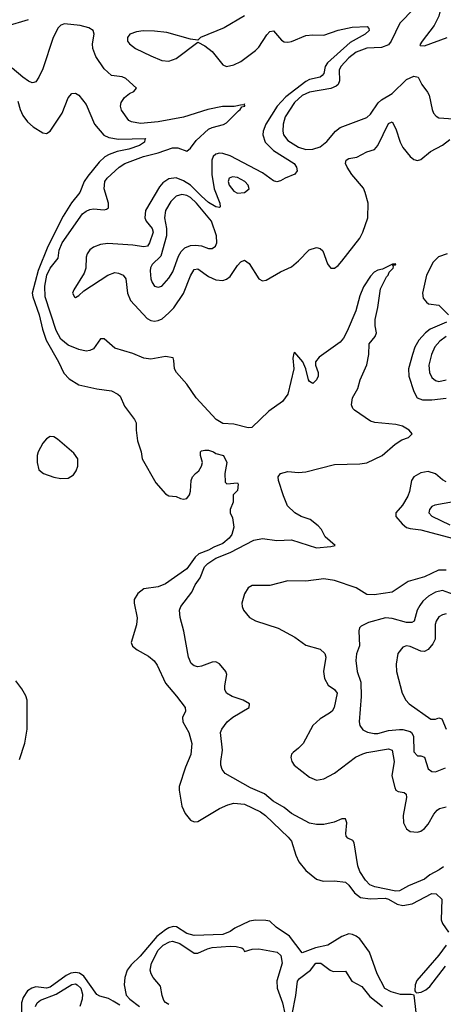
# Model space of a CAD drawing. Header units: inches. Extents: x 1694797 to 1849917, y 907313 to 1017959.
# Tile 127 of 256: x 1743000 to 1745354, y 952641 to 958110. Entities that reach past the tile are written whole.
import ezdxf

# ---------------------------------------------------------------- set-up
doc = ezdxf.new("R2010")
doc.units = ezdxf.units.IN
doc.header["$MEASUREMENT"] = 0
doc.layers.add('B7945', color=7, linetype='Continuous')

msp = doc.modelspace()

# ---------------------------------------------------------------- linework, layer by layer
at = {"layer": 'B7945', "color": 5}
for points, elevation in [([(1745369.1, 958330.9), (1745350, 958323.6), (1745334.9, 958310), (1745348.9, 958270), (1745350.2, 958230.2), (1745344.9, 958190), (1745329.2, 958130), (1745302.6, 958077.4), (1745236.3, 957990), (1745224, 957970), (1745225.5, 957965.5), (1745250, 957964.4), (1745375.3, 958010)], 660), ([(1745190.1, 958170), (1745112.2, 958090), (1745064.6, 957990), (1745049.7, 957970.3), (1745010, 957955.9), (1744930, 957951.8), (1744870, 957929.5), (1744830, 957897), (1744785.3, 957850), (1744775.7, 957830), (1744778.1, 957770), (1744770.1, 957750), (1744759.7, 957740.3), (1744730, 957726.6), (1744610, 957707.9), (1744570, 957688), (1744528.3, 957650), (1744476.4, 957570), (1744464, 957530), (1744462, 957490), (1744466, 957470), (1744490, 957438.2), (1744550, 957401), (1744590, 957387.8), (1744629.8, 957390.2), (1744670, 957403.1), (1744706.7, 957433.3), (1744756, 957490), (1744780.5, 957510), (1744930, 957566.5), (1744950, 957584.2), (1744992.7, 957647.3), (1745010, 957664.6), (1745070, 957700.1), (1745150, 957776.8), (1745190, 957796.8), (1745214, 957790), (1745234.4, 957750), (1745266.8, 957706.8), (1745276, 957690), (1745292.7, 957610), (1745300.5, 957590), (1745313.7, 957573.7), (1745330, 957565.3), (1745410, 957558.6)], 640), ([(1742925.5, 958074.5), (1743050.4, 958110)], 580), ([(1744249.3, 958130.7), (1744136.4, 958063.6), (1744004.7, 958010), (1743990, 957995.3), (1743950, 958000.9), (1743818.8, 958038.8), (1743750, 958046.5), (1743687.3, 958047.3), (1743650, 958043), (1743612.1, 958030), (1743599, 958010), (1743599.3, 957990), (1743610, 957974.9), (1743643.9, 957950), (1743730, 957908.2), (1743790, 957883.5), (1743830, 957878.6), (1743870, 957893.8), (1743990, 957984.7), (1744030, 957963.8), (1744070, 957932.7), (1744130, 957859.3), (1744150.3, 957850.3), (1744190, 957858.6), (1744230, 957876.5), (1744310, 957938.2), (1744330, 957956.1), (1744373.7, 958026.3), (1744390, 958043.8), (1744410, 958047.7), (1744455.1, 957995.1), (1744470, 957986.4), (1744490, 957984.6), (1744510, 957988.2), (1744590, 958021.5), (1744630, 958026.3), (1744690, 958022.9), (1744770, 958050.9), (1744847.2, 958067.2), (1744930.9, 958070.9), (1744940.5, 958060.5), (1744943.1, 958050), (1744919.5, 958030), (1744836.8, 957983.2), (1744710.1, 957870), (1744698.6, 957850), (1744691.1, 957810), (1744681.3, 957798.7), (1744669.3, 957790.7), (1744610, 957776.6), (1744590, 957766.7), (1744478.7, 957681.3), (1744430.5, 957629.5), (1744368.7, 957530), (1744353, 957490), (1744351.6, 957470), (1744364.8, 957430), (1744410, 957382.7), (1744525, 957310), (1744538.8, 957290), (1744541.4, 957270), (1744528.9, 957251.1), (1744475.6, 957230), (1744450, 957213.7), (1744430, 957208.7), (1744410, 957214.5), (1744350, 957258.5), (1744170, 957353.6), (1744130, 957366.2), (1744110, 957368.4), (1744090, 957363), (1744076.2, 957350), (1744067.8, 957330), (1744067.3, 957250), (1744080.8, 957170), (1744113.3, 957090), (1744114.9, 957070), (1744110, 957067), (1744090, 957070.5), (1744050, 957094.8), (1744010, 957128.8), (1743950.3, 957190), (1743910, 957215.3), (1743870, 957231.9), (1743830, 957225.5), (1743796.7, 957203.3), (1743777.9, 957182.1), (1743699.2, 957050), (1743696.2, 957010), (1743702.6, 956990), (1743736.8, 956950), (1743742, 956930), (1743722.4, 956870), (1743710, 956851.2), (1743690, 956847.2), (1743630, 956857.8), (1743490, 956866), (1743450, 956860.5), (1743410, 956846.3), (1743390, 956831.9), (1743374.8, 956810), (1743369.1, 956790), (1743368.9, 956730), (1743358.3, 956701.7), (1743301.5, 956610), (1743294.4, 956590), (1743304.9, 956570), (1743310, 956567.2), (1743330, 956578.7), (1743356.3, 956603.7), (1743490, 956690.1), (1743530, 956704.6), (1743550, 956702.2), (1743575.5, 956690), (1743590.1, 956670.1), (1743600.1, 956590), (1743615.3, 956550), (1743708.2, 956450), (1743730, 956438.2), (1743750, 956435), (1743770, 956438.2), (1743791.3, 956448.7), (1743830, 956480.6), (1743856.5, 956510), (1743911.5, 956588.5), (1743950, 956687.4), (1743970, 956722.4), (1743990, 956725.8), (1744050, 956684.2), (1744090, 956664.1), (1744130, 956661.8), (1744150, 956668), (1744170, 956684), (1744210, 956745.2), (1744230, 956764.9), (1744250, 956773.4), (1744275.9, 956755.9), (1744330, 956670.6), (1744350, 956659.3), (1744370, 956662.4), (1744450, 956709), (1744510, 956736.5), (1744549.7, 956770), (1744608.5, 956831.5), (1744650, 956844.7), (1744670, 956839.6), (1744685.5, 956825.5), (1744710, 956754), (1744719.9, 956739.9), (1744730, 956730.4), (1744750, 956730.4), (1744770, 956744.9), (1744790, 956768.7), (1744890, 956896.9), (1744906.9, 956930), (1744935, 957010), (1744936.6, 957090), (1744920.9, 957150), (1744910, 957173), (1744845.6, 957250), (1744819.5, 957290), (1744811.6, 957310), (1744815.4, 957330), (1744830, 957338.5), (1744874.3, 957345.7), (1744930, 957375), (1744971.7, 957388.3), (1744990, 957410.3), (1745050, 957533.7), (1745070, 957543.1), (1745090, 957503.8), (1745114.2, 957430), (1745130, 957398.9), (1745170, 957349), (1745190, 957332.6), (1745210, 957326.7), (1745230, 957332.7), (1745282.5, 957377.5), (1745350, 957412.8), (1745390, 957444.2)], 620), ([(1745354.5, 953405.5), (1745331.9, 953388.1), (1745279.7, 953360.3), (1745250, 953336.1), (1745161.4, 953298.6), (1745110, 953271), (1745090, 953270.1), (1744973.3, 953293.3), (1744945.5, 953305.5), (1744921, 953330), (1744890, 953379.2), (1744878.9, 953410), (1744858.7, 953538.7), (1744850.7, 953550.7), (1744824.4, 953564.4), (1744815.2, 953575.2), (1744812.2, 953590), (1744819, 953650), (1744810, 953670.4), (1744790, 953671.6), (1744746.9, 953653.1), (1744690, 953639.1), (1744650, 953639.2), (1744610, 953647.3), (1744510, 953700.1), (1744470, 953734.8), (1744409, 953769), (1744360.7, 953810), (1744283, 953843), (1744142.7, 953922.7), (1744125.2, 953945.2), (1744118.9, 953970), (1744118, 953990), (1744128.1, 954051.9), (1744117.1, 954150), (1744122.9, 954170), (1744154.2, 954210), (1744183.9, 954236.1), (1744274.9, 954290), (1744278, 954310), (1744241.6, 954330), (1744180.4, 954350), (1744149, 954370), (1744140.7, 954390), (1744141.1, 954410), (1744152.3, 954472.3), (1744146.3, 954490), (1744110, 954532.9), (1744090, 954542.8), (1744070, 954541.1), (1744010, 954518.9), (1743990, 954515.9), (1743970, 954520.2), (1743953.2, 954533.2), (1743938.5, 954570), (1743912.8, 954712.8), (1743893, 954790), (1743888.9, 954830), (1743896.1, 954850), (1743957.6, 954930), (1743976.4, 954970), (1744003.6, 955010), (1744027.9, 955070), (1744045.3, 955090), (1744090, 955118.4), (1744169.8, 955150.2), (1744301.3, 955218.7), (1744350, 955228.9), (1744430, 955216.6), (1744510, 955220.8), (1744650, 955176.3), (1744730, 955183.1), (1744753, 955190), (1744696.9, 955236.9), (1744677.7, 955277.7), (1744658.7, 955298.7), (1744613.6, 955333.6), (1744565.3, 955350), (1744529.1, 955370), (1744489.4, 955409.4), (1744465.4, 955465.4), (1744439.1, 955550), (1744436.5, 955570), (1744448.9, 955590), (1744490, 955600.3), (1744550, 955595), (1744590, 955598.4), (1744750, 955639.8), (1744890, 955643.5), (1744930, 955648.7), (1745014.9, 955690), (1745087.4, 955752.6), (1745124.6, 955775.4), (1745160.3, 955790), (1745180.7, 955810), (1745164.9, 955830), (1745128.2, 955851.8), (1745090, 955861.3), (1744972.9, 955872.9), (1744950, 955880.7), (1744861, 955941), (1744852.3, 955950), (1744844.6, 955970), (1744849.4, 956010), (1744878.9, 956061.1), (1744893, 956110), (1744930, 956193.3), (1744941.1, 956250), (1744942.3, 956310), (1744976.5, 956350), (1744983.9, 956370), (1744976.3, 956410), (1744976, 956444), (1744991.1, 956511.1), (1745004.7, 956615.3), (1745038, 956682), (1745047.7, 956690), (1745052.9, 956707.1), (1745074.9, 956730), (1745076.8, 956736.8), (1745071.6, 956748.4), (1745088.4, 956748.4), (1745090, 956754), (1745071.3, 956751.3), (1745015.5, 956724.5), (1744990, 956719.1), (1744970, 956707.7), (1744950, 956686), (1744910, 956626.7), (1744890, 956575.8), (1744867.4, 956492.6), (1744820.9, 956379.1), (1744800.1, 956339.9), (1744781.7, 956318.3), (1744664.1, 956235.9), (1744643.7, 956210), (1744643.2, 956190), (1744658.8, 956150), (1744658.5, 956130), (1744650, 956108.5), (1744630, 956089.3), (1744610, 956100.3), (1744605.2, 956110), (1744590.2, 956170), (1744573, 956210), (1744530, 956260.3), (1744523.1, 956256.9), (1744519, 956230), (1744524.3, 956170), (1744490.5, 956029.5), (1744460.3, 955990), (1744385.4, 955934.6), (1744290, 955845), (1744270, 955842.6), (1744190, 955862.3), (1744130, 955866), (1744092.9, 955890), (1743980.7, 956010), (1743930, 956085.7), (1743872.2, 956150), (1743861.1, 956170), (1743857.7, 956217.7), (1743852.4, 956232.4), (1743810, 956238.4), (1743730, 956223.8), (1743690, 956229.6), (1743630, 956255.6), (1743530, 956285.5), (1743470, 956336.5), (1743450, 956337), (1743410, 956281.1), (1743390, 956271.5), (1743370, 956269.1), (1743330, 956278.3), (1743270, 956301.2), (1743230, 956335), (1743203.5, 956383.5), (1743142.6, 956570), (1743140.9, 956630), (1743151.2, 956690), (1743169.5, 956730.5), (1743214.4, 956785.6), (1743219.7, 956830), (1743236, 956870), (1743350, 957030.6), (1743370, 957047), (1743390, 957055.4), (1743410, 957058.4), (1743470, 957054.2), (1743483.5, 957056.5), (1743494.5, 957065.5), (1743493.6, 957090), (1743469.5, 957170.5), (1743474.3, 957210), (1743486.4, 957230), (1743553.7, 957290), (1743584.7, 957310), (1743689.3, 957350), (1743770, 957370.6), (1743850, 957397.8), (1743878.7, 957398.7), (1743930, 957379.5), (1743950, 957395.3), (1743980.8, 957439.2), (1744050, 957500.9), (1744070, 957511.6), (1744133, 957527), (1744150, 957535.8), (1744215.9, 957604.1), (1744226.4, 957610), (1744234.7, 957625.3), (1744251.4, 957630), (1744250, 957642), (1744246, 957634), (1744236.4, 957636.4), (1744192.3, 957627.7), (1744127.7, 957627.7), (1744045.1, 957610), (1743910, 957568), (1743770, 957541.9), (1743672.4, 957532.4), (1743621.7, 957541.7), (1743607.1, 957550), (1743566.8, 957606.8), (1743561.2, 957630), (1743564.8, 957650), (1743582.8, 957677.2), (1743610, 957698.9), (1743634.9, 957710), (1743650.4, 957730), (1743590, 957783), (1743570, 957792.5), (1743510, 957800.2), (1743470, 957836), (1743424.4, 957904.4), (1743406.9, 957950), (1743405, 957975), (1743414.2, 958030), (1743408.9, 958048.9), (1743383.9, 958063.9), (1743337.1, 958077.1), (1743250, 958085.7), (1743230, 958079), (1743215.1, 958064.9), (1743187.3, 958010), (1743130, 957835.8), (1743107.4, 957790), (1743090, 957764.9), (1743078.7, 957761.3), (1743070, 957759.6), (1743050, 957768.1), (1743017.4, 957790), (1742959.4, 957839.4)], 580), ([(1742990, 957656.5), (1743003.3, 957610), (1743017.9, 957577.9), (1743043, 957543), (1743075.2, 957515.2), (1743130, 957480.7), (1743150, 957478.2), (1743170, 957490.2), (1743236.4, 957590), (1743270, 957676), (1743290, 957698.8), (1743310, 957701), (1743330, 957691), (1743370, 957638.8), (1743417.1, 957530), (1743467.4, 957467.4), (1743495.7, 957455.7), (1743550, 957446.2), (1743701, 957450), (1743695.5, 957444.5), (1743693.7, 957430), (1743666, 957410), (1743607.7, 957390), (1743542.7, 957377.3), (1743498.4, 957361.6), (1743473, 957347), (1743441.3, 957318.7), (1743379, 957241), (1743358.6, 957210), (1743333.8, 957150), (1743288.1, 957091.9), (1743241.7, 957018.3), (1743157.4, 956850), (1743103.9, 956716.1), (1743069.6, 956590), (1743072.9, 956570), (1743108.9, 956471.1), (1743127.4, 956390), (1743148.3, 956330), (1743216.2, 956210), (1743245.9, 956145.9), (1743275.8, 956115.8), (1743330, 956081.8), (1743430, 956058.8), (1743510, 956048.2), (1743546, 956030), (1743558, 956018), (1743583.7, 955963.7), (1743638.8, 955890), (1743646.8, 955870), (1743646.8, 955830), (1743656, 955770), (1743674.8, 955710), (1743681, 955670), (1743757.5, 955537.5), (1743810, 955476), (1743830, 955464.7), (1743870, 955461), (1743894, 955450), (1743910, 955447.3), (1743930, 955450.8), (1743943.7, 955470), (1743949.6, 955490.4), (1743952.6, 955550), (1743961.5, 955570), (1743976.9, 955590), (1743995.8, 955604.2), (1744011.5, 955630), (1744015.8, 955650), (1744004.5, 955690), (1744004.8, 955710), (1744010, 955716), (1744030, 955719.3), (1744050, 955719.1), (1744078, 955710), (1744090, 955701), (1744132, 955690), (1744151, 955651), (1744140.7, 955590), (1744141.4, 955541.4), (1744150.9, 955530.9), (1744210, 955537.3), (1744214, 955530), (1744210, 955495.3), (1744186.8, 955470), (1744186, 955430), (1744170.8, 955390), (1744170.8, 955370), (1744182.4, 955342.4), (1744191, 955291), (1744180.1, 955250), (1744164.6, 955230), (1744130, 955200.2), (1744079.2, 955180.8), (1744050, 955162.9), (1743996.1, 955143.9), (1743976, 955124), (1743930, 955059.1), (1743810, 954975.6), (1743770, 954960.3), (1743690, 954948.6), (1743657.2, 954922.8), (1743637.3, 954890), (1743637.2, 954870), (1743653, 954787), (1743650, 954748), (1743620.5, 954650), (1743628.2, 954630), (1743653, 954610), (1743715.5, 954575.5), (1743748.4, 954548.4), (1743764.1, 954524.1), (1743810, 954424), (1743872.6, 954352.6), (1743919.3, 954290), (1743922.4, 954270), (1743905.7, 954234.3), (1743906.4, 954210), (1743941, 954150), (1743957.9, 954090), (1743950.9, 954029.1), (1743922, 953958), (1743887.2, 953850), (1743886.6, 953830), (1743902.3, 953742.3), (1743920.4, 953700.4), (1743950, 953664.3), (1743970, 953654.2), (1743990, 953656.4), (1744110, 953728.5), (1744156.2, 953750), (1744190, 953757.5), (1744250, 953752.1), (1744338.3, 953710), (1744366.9, 953690), (1744492, 953570), (1744510, 953546.8), (1744534.9, 953470), (1744552, 953432), (1744590, 953384.9), (1744650, 953336.3), (1744685.8, 953325.8), (1744750, 953326.4), (1744810, 953320.5), (1744830, 953303), (1744860.5, 953260.5), (1744895, 953235), (1744947, 953227), (1745030.4, 953230), (1745050, 953224.6), (1745097.5, 953197.5), (1745130, 953190.1), (1745181.4, 953198.6), (1745290, 953255.8), (1745315.3, 953255.3), (1745345.4, 953225.4), (1745343, 953110), (1745350.6, 953090), (1745382.3, 953042.3)], 560), ([(1745376.1, 956810), (1745326.6, 956793.4), (1745297.5, 956762.5), (1745259.9, 956690), (1745238.1, 956590), (1745242.8, 956562.8), (1745260, 956540), (1745272.2, 956532.2), (1745330, 956524.4), (1745383.3, 956470)], 620), ([(1745371.1, 956430), (1745280.9, 956390), (1745255, 956370), (1745218.2, 956330), (1745195.8, 956290), (1745182.3, 956250), (1745160.5, 956170), (1745163.2, 956130), (1745190, 956043.8), (1745209.5, 956009.5), (1745238.5, 955998.5), (1745290, 955998.6), (1745370, 956006.8)], 620), ([(1745369.5, 956350.5), (1745335.4, 956324.6), (1745307.9, 956292.1), (1745287.7, 956250), (1745274.6, 956190), (1745277.8, 956150), (1745290, 956123.2), (1745310, 956106), (1745330, 956100.8), (1745370, 956110.1)], 640), ([(1745370, 955543.2), (1745350, 955553.5), (1745310, 955587.2), (1745270, 955600.6), (1745230, 955593.8), (1745190.3, 955570), (1745177.2, 955550), (1745167.1, 955490), (1745157.4, 955462.6), (1745127, 955413), (1745090.4, 955370), (1745090.4, 955350), (1745125.2, 955310), (1745149.6, 955289.6), (1745170, 955283.3), (1745230, 955276.1), (1745410, 955228.1)], 620), ([(1745410, 955431.7), (1745307.5, 955412.5), (1745290, 955405.1), (1745277.7, 955390), (1745274.3, 955370), (1745290, 955351.8), (1745390, 955304.6)], 640), ([(1745370, 955052.4), (1745327.8, 955052.2), (1745250, 955015.4), (1745158.9, 954990), (1745069.5, 954930.5), (1744970, 954915.2), (1744930, 954918.1), (1744870, 954953.5), (1744750, 954994.1), (1744690, 955003.9), (1744590, 954992.1), (1744490, 954992.4), (1744390, 954967.9), (1744292.1, 954967.9), (1744270, 954954), (1744250, 954920.7), (1744234.3, 954870), (1744235.8, 954850), (1744244.3, 954830), (1744277.8, 954790), (1744310, 954770.1), (1744437.1, 954730), (1744530, 954680.3), (1744590, 954636), (1744670, 954612.8), (1744695.2, 954590), (1744700.8, 954570), (1744688.8, 954490), (1744693.9, 954450), (1744713.6, 954413.6), (1744749.5, 954389.5), (1744763.8, 954370), (1744747.4, 954290), (1744736.3, 954270), (1744722.7, 954257.3), (1744670, 954225.8), (1744629.2, 954190), (1744575.6, 954090), (1744550, 954063), (1744519.5, 954040.5), (1744510.6, 954030), (1744507.7, 954012.3), (1744512.7, 953990), (1744524.9, 953970), (1744610, 953902.7), (1744650, 953886.4), (1744690, 953893.6), (1744750, 953925), (1744867.1, 954012.9), (1744907.2, 954032.8), (1744930, 954040.3), (1745050, 954060.4), (1745070, 954053.2), (1745080.4, 953990), (1745068.7, 953910), (1745085.8, 953845.8), (1745090.9, 953830.9), (1745102.9, 953822.9), (1745136.9, 953816.9), (1745148.5, 953808.5), (1745149.5, 953789.5), (1745131.2, 953690), (1745133.7, 953650), (1745150, 953616.3), (1745170, 953601.6), (1745210, 953596.5), (1745230, 953602.7), (1745250, 953616.9), (1745270, 953641.5), (1745302, 953698), (1745320, 953720), (1745332.2, 953727.8), (1745370, 953738.8)], 620), ([(1745410, 954916.6), (1745350, 954938.6), (1745310, 954930.6), (1745271.5, 954908.5), (1745240.2, 954879.8), (1745223.1, 954856.9), (1745209.4, 954830), (1745192.2, 954770), (1745178.5, 954761.5), (1745150, 954761.7), (1745070, 954784.7), (1745033, 954787), (1744938.7, 954761.3), (1744898.7, 954741.3), (1744888.7, 954731.3), (1744884.2, 954715.8), (1744888.2, 954631.8), (1744872.2, 954587.8), (1744868.2, 954550), (1744875.8, 954490), (1744895.5, 954430), (1744898, 954350), (1744886.7, 954210), (1744890.3, 954190), (1744906.2, 954166.2), (1744933.2, 954153.2), (1744970, 954145.3), (1744990, 954145.5), (1745050, 954162.7), (1745110, 954167.3), (1745130, 954168.3), (1745170, 954156.3), (1745178.2, 954150), (1745188.1, 954130), (1745190, 954043.8), (1745210, 954021.3), (1745230, 954021.3), (1745250, 954013.7), (1745270, 953948.4), (1745290, 953934.6), (1745310, 953933.1), (1745366.3, 953953.7)], 640), ([(1745370, 954809.9), (1745350, 954805.2), (1745330, 954793), (1745315, 954770), (1745309.1, 954750), (1745309, 954670), (1745295.9, 954644.1), (1745270, 954612.4), (1745250, 954601.5), (1745230, 954601.9), (1745170, 954629), (1745150, 954631.6), (1745130, 954625.1), (1745101.6, 954590), (1745092, 954530), (1745094.2, 954490), (1745125.2, 954370), (1745145.7, 954330), (1745165.3, 954310), (1745284.2, 954224.2), (1745310, 954224.1), (1745330, 954232.6), (1745346.1, 954226.1), (1745370, 954168.8)], 660), ([(1742998.6, 954001.4), (1743028.5, 954091.5), (1743041.8, 954170), (1743041.8, 954330), (1743034.2, 954354.2), (1743013, 954393), (1742978.3, 954438.3)], 560), ([(1745208.3, 952550), (1745191.6, 952691.6), (1745175.9, 952695.9), (1745116.5, 952696.5), (1745063.7, 952710), (1745030, 952729.8), (1744986.8, 952810), (1744944.6, 952930), (1744890, 953004.2), (1744870, 953019.3), (1744850, 953029.5), (1744830, 953032.7), (1744790, 953017.4), (1744712.2, 952970), (1744644.7, 952955.3), (1744570, 952927.3), (1744500.4, 953020.4), (1744425.3, 953070), (1744390, 953102.2), (1744367.6, 953107.6), (1744310, 953108.3), (1744276.9, 953103.1), (1744196.1, 953063.9), (1744170, 953045.7), (1744130, 953029.4), (1743970, 953023.2), (1743930, 953034.5), (1743871.7, 953071.7), (1743853.3, 953073.3), (1743830, 953066.7), (1743810, 953055), (1743761.7, 953018.3), (1743670, 952908.2), (1743619.5, 952860.5), (1743598, 952830), (1743584.5, 952790), (1743581.1, 952750), (1743592.8, 952692.8), (1743611.7, 952670), (1743666, 952630)], 560), ([(1743830, 952640.9), (1743811.3, 952651.3), (1743802.3, 952662.3), (1743791.5, 952690), (1743782.3, 952742.3), (1743741.3, 952790), (1743730.2, 952810), (1743726.2, 952830), (1743732.3, 952870), (1743770, 952942.3), (1743796.8, 952970), (1743832.1, 952987.9), (1743850, 952991.1), (1743890, 952978.8), (1743970, 952925.7), (1743990, 952925.6), (1744043.1, 952950), (1744070, 952956.8), (1744170, 952963.3), (1744202.6, 952962.6), (1744235.1, 952955.1), (1744242.7, 952950), (1744250, 952935.3), (1744293, 952947), (1744330, 952949.8), (1744431.2, 952930), (1744452.1, 952912.1), (1744458.7, 952870), (1744428.6, 952771.4), (1744430.3, 952730), (1744460.7, 952650), (1744474, 952590)], 580), ([(1745370.2, 952970), (1745330, 952914.5), (1745206.3, 952773.7), (1745197.9, 952750), (1745196.7, 952716.7), (1745200.5, 952710), (1745205.2, 952705.2), (1745231.3, 952708.7), (1745258, 952722), (1745279.8, 952740.2), (1745367.2, 952852.8)], 560), ([(1744513.6, 952586.4), (1744534.5, 952690), (1744543.4, 952770), (1744554.9, 952785.1), (1744616.5, 952830), (1744646.4, 952870), (1744673.7, 952870), (1744724.8, 952830), (1744743, 952823), (1744810, 952825.1), (1744846.6, 952770), (1744900.9, 952740.9), (1744945.1, 952685.1), (1745017, 952630)], 580), ([(1743556.6, 952636.6), (1743519.4, 952659.4), (1743493.3, 952673.3), (1743446.4, 952686.4), (1743430, 952695.3), (1743357.6, 952797.6), (1743333.6, 952813.6), (1743310, 952818.8), (1743285.5, 952814.5), (1743258.2, 952801.8), (1743170, 952736.1), (1743150, 952731.6), (1743090, 952739.1), (1743068.2, 952731.8), (1743044.8, 952715.2), (1743020.3, 952679.7), (1743011.4, 952650), (1743010, 952516)], 560), ([(1743087.7, 952630), (1743097.3, 952650), (1743116.3, 952663.7), (1743202.8, 952697.2), (1743290, 952751.6), (1743310, 952754.3), (1743320.3, 952750), (1743339.9, 952730), (1743350, 952697.2), (1743346.9, 952670), (1743334.3, 952630)], 580)]:
    msp.add_lwpolyline(points, dxfattribs=dict(at, elevation=elevation))
for points, elevation in [([(1744183, 957237), (1744163.6, 957230), (1744159.3, 957210), (1744164, 957190), (1744190, 957156.5), (1744210, 957146.5), (1744250, 957149.2), (1744276.3, 957170), (1744269.7, 957190), (1744250.8, 957210), (1744210, 957233.3)], 640), ([(1743902.1, 957137.9), (1743870, 957128.8), (1743840.1, 957099.9), (1743811.1, 957050), (1743804.2, 957010), (1743816.9, 956950), (1743816, 956910), (1743784.3, 956795.7), (1743736.9, 956750), (1743727.9, 956732.1), (1743725.6, 956714.4), (1743728.6, 956670), (1743736.9, 956650), (1743750, 956630.3), (1743770, 956623.6), (1743790, 956630.2), (1743830, 956674), (1743851.9, 956710), (1743883, 956797), (1743897.7, 956822.3), (1743917.5, 956842.5), (1743950, 956856.1), (1743977.1, 956857.1), (1744010, 956853.5), (1744050, 956839.7), (1744070, 956838), (1744088.9, 956851.1), (1744095.9, 956870), (1744094.6, 956910), (1744065.8, 956990), (1743983.1, 957090), (1743950, 957122.1), (1743930, 957133.3)], 640), ([(1743170, 955794.7), (1743150, 955782.6), (1743130, 955757.3), (1743103.6, 955710), (1743098.2, 955690), (1743097.2, 955650), (1743107.8, 955610), (1743132.6, 955590), (1743190, 955569.6), (1743230, 955561.2), (1743270, 955564.2), (1743298.6, 955581.4), (1743315.1, 955604.9), (1743324.2, 955630), (1743323.5, 955670), (1743302, 955702), (1743210, 955780.5), (1743190, 955793)], 560)]:
    msp.add_lwpolyline(points, close=True, dxfattribs=dict(at, elevation=elevation))

doc.saveas('drawing.dxf')
